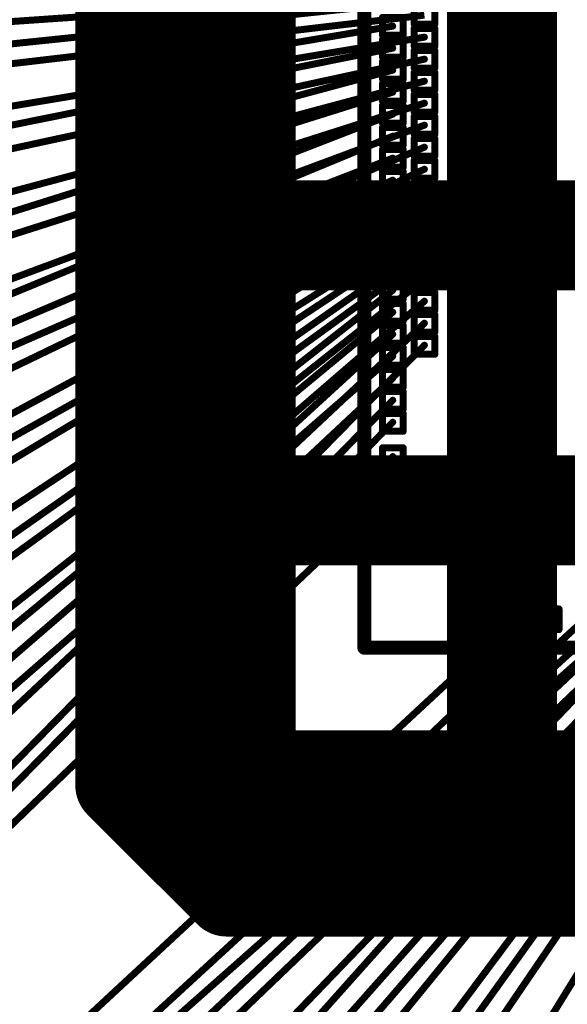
# Model space of a CAD drawing. Header units: millimetres. Extents: x -20 to 67, y -24 to 74.9.
# Tile 5 of 37: x -3.8 to -1.8, y -3.8 to -0.2. Entities that reach past the tile are written whole.
import ezdxf

# ---------------------------------------------------------------- set-up
doc = ezdxf.new("R2010")
doc.units = ezdxf.units.MM
doc.header["$LTSCALE"] = 0.2
doc.header["$MEASUREMENT"] = 0
doc.layers.get('0').update_dxf_attribs({"color": 6, "plot": 0})
for name, color, linetype in [('Cu1', 5, 'Continuous'), ('Die5', 7, 'Continuous'), ('Sbp1', 5, 'Continuous'), ('Wire1', 96, 'Continuous'), ('Wire2', 1, 'Continuous')]:
    doc.layers.add(name, color=color, linetype=linetype)

# ---------------------------------------------------------------- blocks, each defined once
blk = doc.blocks.new('ROUND_25')
at = {"const_width": 0.15}
blk.add_lwpolyline([(-0.075, 0, 1), (0.075, 0, 1)], format="xyb", close=True, dxfattribs=at)
blk = doc.blocks.new('ROUND_19')
at = {"const_width": 0.025}
blk.add_lwpolyline([(-0.0125, 0, 1), (0.0125, 0, 1)], format="xyb", close=True, dxfattribs=at)
blk = doc.blocks.new('ROUND_24')
at = {"const_width": 0.05}
blk.add_lwpolyline([(-0.025, 0, 1), (0.025, 0, 1)], format="xyb", close=True, dxfattribs=at)
blk = doc.blocks.new('ROUND_26')
at = {"const_width": 0.25}
blk.add_lwpolyline([(-0.125, 0, 1), (0.125, 0, 1)], format="xyb", close=True, dxfattribs=at)
blk = doc.blocks.new('ROUND_27')
at = {"const_width": 0.2}
blk.add_lwpolyline([(-0.1, 0, 1), (0.1, 0, 1)], format="xyb", close=True, dxfattribs=at)
blk = doc.blocks.new('ROUND_11')
at = {"const_width": 0.0127}
blk.add_lwpolyline([(-0.00635, 0, 1), (0.00635, 0, 1)], format="xyb", close=True, dxfattribs=at)
blk = doc.blocks.new('ROUND_37')
at = {"const_width": 0.0254}
blk.add_lwpolyline([(-0.0127, 0, 1), (0.0127, 0, 1)], format="xyb", close=True, dxfattribs=at)

msp = doc.modelspace()

# ---------------------------------------------------------------- linework, layer by layer
at = {"layer": 'Cu1'}
for points, const_width in [([(-3, -3.2), (-3, 3.2)], 0.5), ([(-2, -3), (-2, 3)], 0.4), ([(-3.4, -3), (-3.4, 3)], 0.3), ([(-3.474, -0.423), (-3.327, -0.398)], 0.05), ([(-3.473, -0.69), (-3.328, -0.651)], 0.05), ([(-3, -1), (3, -1)], 0.4), ([(-3.47, -0.978), (-3.331, -0.923)], 0.05), ([(-3.47, -1.138), (-3.331, -1.083)], 0.05), ([(-3.468, -1.403), (-3.333, -1.338)], 0.05), ([(-3.464, -1.71), (-3.337, -1.631)], 0.05), ([(-3, -2), (3, -2)], 0.4), ([(-3.459, -2.037), (-3.342, -1.944)], 0.05), ([(-3.456, -2.331), (-3.345, -2.23)], 0.05), ([(-3.455, -2.512), (-3.346, -2.409)], 0.05), ([(-3.453, -2.764), (-3.348, -2.657)], 0.05), ([(-3.455, -2.932), (-3.346, -2.829)], 0.05), ([(-2.75, -3.25), (-2.75, -2.85)], 0.1), ([(-2.75, -2.85), (-0.421, -2.85)], 0.1), ([(-2.75, -2.85), (-0.421, -2.85)], 0.1), ([(-2.75, -3.25), (-2.75, -2.85)], 0.1), ([(-2.65, -3.25), (-2.65, -2.85)], 0.1), ([(-2.55, -3.25), (-2.55, -2.85)], 0.1), ([(-2.45, -3.25), (-2.45, -2.85)], 0.1), ([(-2.35, -3.25), (-2.35, -2.85)], 0.1), ([(-2.25, -3.25), (-2.25, -2.85)], 0.1), ([(-2.15, -3.25), (-2.15, -2.85)], 0.1), ([(-2.05, -3.25), (-2.05, -2.85)], 0.1), ([(-1.95, -3.25), (-1.95, -2.85)], 0.1), ([(-1.85, -3.25), (-1.85, -2.85)], 0.1), ([(-1.75, -3.25), (-1.75, -2.85)], 0.1), ([(-3, -3.4), (-3.4, -3)], 0.3), ([(-2.75, -2.95), (-0.35, -2.95)], 0.1), ([(-2.75, -3.05), (-0.35, -3.05)], 0.1), ([(-2.75, -3.15), (-0.35, -3.15)], 0.1), ([(-0.35, -3.25), (-2.75, -3.25)], 0.1), ([(-3, -3.4), (-0.3, -3.4)], 0.3), ([(-2.776, -3.451), (-2.665, -3.35)], 0.05), ([(-2.472, -3.455), (-2.369, -3.346)], 0.05), ([(-2.281, -3.456), (-2.18, -3.345)], 0.05), ([(-1.967, -3.46), (-1.874, -3.341)], 0.05), ([(-2.927221, -3.454414), (-2.816221, -3.354414)], 0.05)]:
    msp.add_lwpolyline(points, dxfattribs=dict(at, const_width=const_width))
at = {"layer": 'Die5'}
for points, const_width in [([(-2.5, -2.5), (-2.5, 2.5)], 0.0508), ([(-2.319, -0.168), (-2.319, -0.233)], 0.0254), ([(-2.244, -0.233), (-2.244, -0.168)], 0.0254), ([(-2.434, -0.208), (-2.434, -0.273)], 0.0254), ([(-2.359, -0.208), (-2.434, -0.208)], 0.0254), ([(-2.359, -0.273), (-2.359, -0.208)], 0.0254), ([(-2.319, -0.233), (-2.244, -0.233)], 0.0254), ([(-2.319, -0.248), (-2.319, -0.313)], 0.0254), ([(-2.244, -0.248), (-2.319, -0.248)], 0.0254), ([(-2.244, -0.313), (-2.244, -0.248)], 0.0254), ([(-2.434, -0.273), (-2.359, -0.273)], 0.0254), ([(-2.434, -0.288), (-2.434, -0.353)], 0.0254), ([(-2.359, -0.288), (-2.434, -0.288)], 0.0254), ([(-2.359, -0.353), (-2.359, -0.288)], 0.0254), ([(-2.319, -0.313), (-2.244, -0.313)], 0.0254), ([(-2.319, -0.328), (-2.319, -0.393)], 0.0254), ([(-2.244, -0.328), (-2.319, -0.328)], 0.0254), ([(-2.244, -0.393), (-2.244, -0.328)], 0.0254), ([(-2.434, -0.353), (-2.359, -0.353)], 0.0254), ([(-2.434, -0.368), (-2.434, -0.433)], 0.0254), ([(-2.359, -0.368), (-2.434, -0.368)], 0.0254), ([(-2.359, -0.433), (-2.359, -0.368)], 0.0254), ([(-2.319, -0.393), (-2.244, -0.393)], 0.0254), ([(-2.434, -0.433), (-2.359, -0.433)], 0.0254), ([(-2.319, -0.408), (-2.319, -0.473)], 0.0254), ([(-2.244, -0.408), (-2.319, -0.408)], 0.0254), ([(-2.244, -0.473), (-2.244, -0.408)], 0.0254), ([(-2.434, -0.448), (-2.434, -0.513)], 0.0254), ([(-2.359, -0.448), (-2.434, -0.448)], 0.0254), ([(-2.359, -0.513), (-2.359, -0.448)], 0.0254), ([(-2.319, -0.473), (-2.244, -0.473)], 0.0254), ([(-2.434, -0.513), (-2.359, -0.513)], 0.0254), ([(-2.319, -0.488), (-2.319, -0.553)], 0.0254), ([(-2.244, -0.488), (-2.319, -0.488)], 0.0254), ([(-2.244, -0.553), (-2.244, -0.488)], 0.0254), ([(-2.434, -0.528), (-2.434, -0.593)], 0.0254), ([(-2.359, -0.528), (-2.434, -0.528)], 0.0254), ([(-2.359, -0.593), (-2.359, -0.528)], 0.0254), ([(-2.319, -0.553), (-2.244, -0.553)], 0.0254), ([(-2.319, -0.568), (-2.319, -0.633)], 0.0254), ([(-2.244, -0.568), (-2.319, -0.568)], 0.0254), ([(-2.244, -0.633), (-2.244, -0.568)], 0.0254), ([(-2.434, -0.593), (-2.359, -0.593)], 0.0254), ([(-2.434, -0.608), (-2.434, -0.673)], 0.0254), ([(-2.359, -0.608), (-2.434, -0.608)], 0.0254), ([(-2.359, -0.673), (-2.359, -0.608)], 0.0254), ([(-2.319, -0.633), (-2.244, -0.633)], 0.0254), ([(-2.319, -0.648), (-2.319, -0.713)], 0.0254), ([(-2.244, -0.648), (-2.319, -0.648)], 0.0254), ([(-2.244, -0.713), (-2.244, -0.648)], 0.0254), ([(-2.434, -0.673), (-2.359, -0.673)], 0.0254), ([(-2.434, -0.688), (-2.434, -0.753)], 0.0254), ([(-2.359, -0.688), (-2.434, -0.688)], 0.0254), ([(-2.359, -0.753), (-2.359, -0.688)], 0.0254), ([(-2.319, -0.713), (-2.244, -0.713)], 0.0254), ([(-2.319, -0.728), (-2.319, -0.793)], 0.0254), ([(-2.244, -0.728), (-2.319, -0.728)], 0.0254), ([(-2.244, -0.793), (-2.244, -0.728)], 0.0254), ([(-2.434, -0.753), (-2.359, -0.753)], 0.0254), ([(-2.434, -0.768), (-2.434, -0.833)], 0.0254), ([(-2.359, -0.768), (-2.434, -0.768)], 0.0254), ([(-2.359, -0.833), (-2.359, -0.768)], 0.0254), ([(-2.319, -0.793), (-2.244, -0.793)], 0.0254), ([(-2.434, -0.833), (-2.359, -0.833)], 0.0254), ([(-2.319, -0.808), (-2.319, -0.873)], 0.0254), ([(-2.244, -0.808), (-2.319, -0.808)], 0.0254), ([(-2.244, -0.873), (-2.244, -0.808)], 0.0254), ([(-2.434, -0.848), (-2.434, -0.913)], 0.0254), ([(-2.359, -0.848), (-2.434, -0.848)], 0.0254), ([(-2.359, -0.913), (-2.359, -0.848)], 0.0254), ([(-2.319, -0.873), (-2.244, -0.873)], 0.0254), ([(-2.319, -0.888), (-2.319, -0.953)], 0.0254), ([(-2.244, -0.888), (-2.319, -0.888)], 0.0254), ([(-2.244, -0.953), (-2.244, -0.888)], 0.0254), ([(-2.434, -0.913), (-2.359, -0.913)], 0.0254), ([(-2.434, -0.928), (-2.434, -0.993)], 0.0254), ([(-2.359, -0.928), (-2.434, -0.928)], 0.0254), ([(-2.359, -0.993), (-2.359, -0.928)], 0.0254), ([(-2.319, -0.953), (-2.244, -0.953)], 0.0254), ([(-2.319, -0.968), (-2.319, -1.033)], 0.0254), ([(-2.244, -0.968), (-2.319, -0.968)], 0.0254), ([(-2.244, -1.033), (-2.244, -0.968)], 0.0254), ([(-2.434, -0.993), (-2.359, -0.993)], 0.0254), ([(-2.434, -1.008), (-2.434, -1.073)], 0.0254), ([(-2.359, -1.008), (-2.434, -1.008)], 0.0254), ([(-2.359, -1.073), (-2.359, -1.008)], 0.0254), ([(-2.319, -1.033), (-2.244, -1.033)], 0.0254), ([(-2.319, -1.048), (-2.319, -1.113)], 0.0254), ([(-2.244, -1.048), (-2.319, -1.048)], 0.0254), ([(-2.244, -1.113), (-2.244, -1.048)], 0.0254), ([(-2.434, -1.073), (-2.359, -1.073)], 0.0254), ([(-2.434, -1.088), (-2.434, -1.153)], 0.0254), ([(-2.359, -1.088), (-2.434, -1.088)], 0.0254), ([(-2.359, -1.153), (-2.359, -1.088)], 0.0254), ([(-2.319, -1.113), (-2.244, -1.113)], 0.0254), ([(-2.434, -1.153), (-2.359, -1.153)], 0.0254), ([(-2.319, -1.128), (-2.319, -1.193)], 0.0254), ([(-2.244, -1.128), (-2.319, -1.128)], 0.0254), ([(-2.244, -1.193), (-2.244, -1.128)], 0.0254), ([(-2.434, -1.168), (-2.434, -1.233)], 0.0254), ([(-2.359, -1.168), (-2.434, -1.168)], 0.0254), ([(-2.359, -1.233), (-2.359, -1.168)], 0.0254), ([(-2.319, -1.193), (-2.244, -1.193)], 0.0254), ([(-2.319, -1.208), (-2.319, -1.273)], 0.0254), ([(-2.244, -1.208), (-2.319, -1.208)], 0.0254), ([(-2.244, -1.273), (-2.244, -1.208)], 0.0254), ([(-2.434, -1.233), (-2.359, -1.233)], 0.0254), ([(-2.434, -1.248), (-2.434, -1.313)], 0.0254), ([(-2.359, -1.248), (-2.434, -1.248)], 0.0254), ([(-2.359, -1.313), (-2.359, -1.248)], 0.0254), ([(-2.319, -1.273), (-2.244, -1.273)], 0.0254), ([(-2.319, -1.288), (-2.319, -1.353)], 0.0254), ([(-2.244, -1.288), (-2.319, -1.288)], 0.0254), ([(-2.244, -1.353), (-2.244, -1.288)], 0.0254), ([(-2.434, -1.313), (-2.359, -1.313)], 0.0254), ([(-2.434, -1.328), (-2.434, -1.393)], 0.0254), ([(-2.359, -1.328), (-2.434, -1.328)], 0.0254), ([(-2.359, -1.393), (-2.359, -1.328)], 0.0254), ([(-2.319, -1.353), (-2.244, -1.353)], 0.0254), ([(-2.319, -1.368), (-2.319, -1.433)], 0.0254), ([(-2.244, -1.368), (-2.319, -1.368)], 0.0254), ([(-2.244, -1.433), (-2.244, -1.368)], 0.0254), ([(-2.434, -1.393), (-2.359, -1.393)], 0.0254), ([(-2.434, -1.408), (-2.434, -1.473)], 0.0254), ([(-2.359, -1.408), (-2.434, -1.408)], 0.0254), ([(-2.359, -1.473), (-2.359, -1.408)], 0.0254), ([(-2.319, -1.433), (-2.244, -1.433)], 0.0254), ([(-2.434, -1.473), (-2.359, -1.473)], 0.0254), ([(-2.434, -1.488), (-2.434, -1.553)], 0.0254), ([(-2.359, -1.488), (-2.434, -1.488)], 0.0254), ([(-2.359, -1.553), (-2.359, -1.488)], 0.0254), ([(-2.434, -1.553), (-2.359, -1.553)], 0.0254), ([(-2.434, -1.568), (-2.434, -1.633)], 0.0254), ([(-2.359, -1.568), (-2.434, -1.568)], 0.0254), ([(-2.359, -1.633), (-2.359, -1.568)], 0.0254), ([(-2.434, -1.633), (-2.359, -1.633)], 0.0254), ([(-2.434, -1.648), (-2.434, -1.713)], 0.0254), ([(-2.359, -1.648), (-2.434, -1.648)], 0.0254), ([(-2.359, -1.713), (-2.359, -1.648)], 0.0254), ([(-2.434, -1.713), (-2.359, -1.713)], 0.0254), ([(-2.434, -1.773), (-2.434, -1.838)], 0.0254), ([(-2.359, -1.773), (-2.434, -1.773)], 0.0254), ([(-2.359, -1.838), (-2.359, -1.773)], 0.0254), ([(-2.434, -1.838), (-2.359, -1.838)], 0.0254), ([(-2.434, -1.898), (-2.434, -1.963)], 0.0254), ([(-2.359, -1.898), (-2.434, -1.898)], 0.0254), ([(-2.359, -1.963), (-2.359, -1.898)], 0.0254), ([(-2.434, -1.963), (-2.359, -1.963)], 0.0254), ([(-1.983, -2.359), (-1.983, -2.434)], 0.0254), ([(-1.918, -2.359), (-1.983, -2.359)], 0.0254), ([(-1.918, -2.434), (-1.918, -2.359)], 0.0254), ([(-1.858, -2.359), (-1.858, -2.434)], 0.0254), ([(-1.793, -2.359), (-1.858, -2.359)], 0.0254), ([(-1.793, -2.434), (-1.793, -2.359)], 0.0254), ([(-1.983, -2.434), (-1.918, -2.434)], 0.0254), ([(-1.858, -2.434), (-1.793, -2.434)], 0.0254), ([(2.5, -2.5), (-2.5, -2.5)], 0.0508)]:
    msp.add_lwpolyline(points, dxfattribs=dict(at, const_width=const_width))
at = {"layer": 'Sbp1'}
for points, const_width in [([(-3, -3.2), (-3, 3.2)], 0.5), ([(-2, -3), (-2, 3)], 0.4), ([(-3.4, -3), (-3.4, 3)], 0.3), ([(-3.474, -0.423), (-3.327, -0.398)], 0.05), ([(-3.473, -0.69), (-3.328, -0.651)], 0.05), ([(-3, -1), (3, -1)], 0.4), ([(-3.47, -0.978), (-3.331, -0.923)], 0.05), ([(-3.47, -1.138), (-3.331, -1.083)], 0.05), ([(-3.468, -1.403), (-3.333, -1.338)], 0.05), ([(-3.464, -1.71), (-3.337, -1.631)], 0.05), ([(-3, -2), (3, -2)], 0.4), ([(-3.459, -2.037), (-3.342, -1.944)], 0.05), ([(-3.456, -2.331), (-3.345, -2.23)], 0.05), ([(-3.455, -2.512), (-3.346, -2.409)], 0.05), ([(-3.453, -2.764), (-3.348, -2.657)], 0.05), ([(-3.455, -2.932), (-3.346, -2.829)], 0.05), ([(-2.75, -3.25), (-2.75, -2.85)], 0.1), ([(-2.75, -2.85), (-0.421, -2.85)], 0.1), ([(-2.75, -2.85), (-0.421, -2.85)], 0.1), ([(-2.75, -3.25), (-2.75, -2.85)], 0.1), ([(-2.65, -3.25), (-2.65, -2.85)], 0.1), ([(-2.55, -3.25), (-2.55, -2.85)], 0.1), ([(-2.45, -3.25), (-2.45, -2.85)], 0.1), ([(-2.35, -3.25), (-2.35, -2.85)], 0.1), ([(-2.25, -3.25), (-2.25, -2.85)], 0.1), ([(-2.15, -3.25), (-2.15, -2.85)], 0.1), ([(-2.05, -3.25), (-2.05, -2.85)], 0.1), ([(-1.95, -3.25), (-1.95, -2.85)], 0.1), ([(-1.85, -3.25), (-1.85, -2.85)], 0.1), ([(-1.75, -3.25), (-1.75, -2.85)], 0.1), ([(-3, -3.4), (-3.4, -3)], 0.3), ([(-2.75, -2.95), (-0.35, -2.95)], 0.1), ([(-2.75, -3.05), (-0.35, -3.05)], 0.1), ([(-2.75, -3.15), (-0.35, -3.15)], 0.1), ([(-0.35, -3.25), (-2.75, -3.25)], 0.1), ([(-3, -3.4), (-0.3, -3.4)], 0.3), ([(-2.776, -3.451), (-2.665, -3.35)], 0.05), ([(-2.472, -3.455), (-2.369, -3.346)], 0.05), ([(-2.281, -3.456), (-2.18, -3.345)], 0.05), ([(-1.967, -3.46), (-1.874, -3.341)], 0.05), ([(-2.927221, -3.454414), (-2.816221, -3.354414)], 0.05)]:
    msp.add_lwpolyline(points, dxfattribs=dict(at, const_width=const_width))
at = {"layer": 'Wire1', "const_width": 0.0254}
for points in [[(-2.397, -0.16), (-4.496, -0.379)], [(-2.397, -0.24), (-3.4, -0.41)], [(-2.397, -0.32), (-4.484, -0.742)], [(-2.397, -0.4), (-3.4, -0.67)], [(-2.397, -0.48), (-4.461, -1.13)], [(-2.397, -0.56), (-3.4, -0.95)], [(-2.397, -0.64), (-5.213, -1.806)], [(-2.397, -0.72), (-3.4, -1.11)], [(-2.397, -0.8), (-4.413, -1.681)], [(-2.397, -0.88), (-3.4, -1.37)], [(-2.397, -0.96), (-4.369, -2.066)], [(-2.397, -1.04), (-3.4, -1.67)], [(-2.397, -1.12), (-4.313, -2.464)], [(-2.397, -1.2), (-3.4, -1.99)], [(-2.397, -1.28), (-4.985, -3.423)], [(-2.397, -1.36), (-3.4, -2.28)], [(-2.397, -1.44), (-4.216, -3.026)], [(-2.397, -1.52), (-3.4, -2.46)], [(-2.397, -1.6), (-4.145, -3.379)], [(-2.397, -1.68), (-3.4, -2.71)], [(-2.397, -1.805), (-4.832, -4.16)], [(-2.397, -1.93), (-3.4, -2.88)], [(-1.95, -2.397), (-4.503193, -4.769072)], [(-1.54, -2.397), (-4.127, -4.84)], [(-1.7, -2.397), (-3.559, -4.106)], [(-1.22, -2.397), (-3.446, -4.98)], [(-1.38, -2.397), (-3.006, -4.22)], [(-1.825, -2.397), (-2.872221, -3.404414)], [(-1.62, -2.397), (-2.72, -3.4)], [(-1.06, -2.397), (-2.436, -4.317)], [(-1.46, -2.397), (-2.42, -3.4)], [(-1.3, -2.397), (-2.23, -3.4)], [(-1.14, -2.397), (-1.92, -3.4)]]:
    msp.add_lwpolyline(points, dxfattribs=at)
at = {"layer": 'Wire2', "const_width": 0.0254}
for points in [[(-2.282, -0.12), (-6.045, -0.379)], [(-2.282, -0.2), (-6.036, -0.642)], [(-2.282, -0.28), (-6.023, -0.906)], [(-2.282, -0.36), (-6.006, -1.169)], [(-2.282, -0.44), (-5.984, -1.432)], [(-2.282, -0.52), (-5.957, -1.695)], [(-2.282, -0.6), (-5.926, -1.958)], [(-2.282, -0.68), (-5.891, -2.22)], [(-2.282, -0.76), (-5.851, -2.482)], [(-2.282, -0.84), (-5.806, -2.743)], [(-2.282, -0.92), (-5.758, -3.003)], [(-2.282, -1), (-5.704, -3.263)], [(-2.282, -1.08), (-5.646, -3.522)], [(-2.282, -1.16), (-5.584, -3.78)], [(-2.282, -1.24), (-5.517, -4.037)], [(-2.282, -1.32), (-5.446, -4.294)], [(-2.282, -1.4), (-5.37, -4.549)], [(-1.42, -2.282), (-4.813, -5.287)], [(-1.34, -2.282), (-4.558, -5.368)], [(-1.26, -2.282), (-4.302, -5.444)], [(-1.18, -2.282), (-4.045, -5.515)], [(-1.1, -2.282), (-3.786, -5.583)], [(-1.02, -2.282), (-3.526, -5.646)], [(-0.94, -2.282), (-3.265, -5.704)], [(-0.86, -2.282), (-3.004, -5.758)]]:
    msp.add_lwpolyline(points, dxfattribs=at)

# ---------------------------------------------------------------- block references
at = {"layer": 'Cu1'}
for name, p in [('ROUND_19', (-3.327, -0.398)), ('ROUND_19', (-3.474, -0.423)), ('ROUND_19', (-3.328, -0.651)), ('ROUND_19', (-3.473, -0.69)), ('ROUND_27', (-3, -1)), ('ROUND_25', (-3, -1)), ('ROUND_25', (-2, -1)), ('ROUND_19', (-3.331, -0.923)), ('ROUND_19', (-3.47, -0.978)), ('ROUND_19', (-3.331, -1.083)), ('ROUND_19', (-3.47, -1.138)), ('ROUND_19', (-3.333, -1.338)), ('ROUND_19', (-3.468, -1.403)), ('ROUND_19', (-3.337, -1.631)), ('ROUND_19', (-3.464, -1.71)), ('ROUND_27', (-3, -2)), ('ROUND_25', (-3, -2)), ('ROUND_25', (-2, -2)), ('ROUND_19', (-3.342, -1.944)), ('ROUND_19', (-3.459, -2.037)), ('ROUND_19', (-3.345, -2.23)), ('ROUND_19', (-3.456, -2.331)), ('ROUND_19', (-3.346, -2.409)), ('ROUND_19', (-3.455, -2.512)), ('ROUND_19', (-3.348, -2.657)), ('ROUND_19', (-3.453, -2.764)), ('ROUND_19', (-3.346, -2.829)), ('ROUND_24', (-2.75, -2.85)), ('ROUND_24', (-2.75, -2.85)), ('ROUND_24', (-2.75, -2.85)), ('ROUND_24', (-2.65, -2.85)), ('ROUND_24', (-2.55, -2.85)), ('ROUND_24', (-2.45, -2.85)), ('ROUND_24', (-2.35, -2.85)), ('ROUND_24', (-2.25, -2.85)), ('ROUND_24', (-2.15, -2.85)), ('ROUND_27', (-2, -3)), ('ROUND_24', (-2.05, -2.85)), ('ROUND_24', (-1.95, -2.85)), ('ROUND_24', (-1.85, -2.85)), ('ROUND_24', (-1.75, -2.85)), ('ROUND_25', (-3.4, -3)), ('ROUND_25', (-3, -3)), ('ROUND_25', (-2, -3)), ('ROUND_19', (-3.455, -2.932)), ('ROUND_24', (-2.75, -2.95)), ('ROUND_26', (-3, -3.2)), ('ROUND_24', (-2.75, -3.05)), ('ROUND_24', (-2.75, -3.15)), ('ROUND_24', (-2.75, -3.25)), ('ROUND_24', (-2.75, -3.25)), ('ROUND_24', (-2.75, -3.25)), ('ROUND_24', (-2.65, -3.25)), ('ROUND_24', (-2.55, -3.25)), ('ROUND_24', (-2.45, -3.25)), ('ROUND_24', (-2.35, -3.25)), ('ROUND_24', (-2.25, -3.25)), ('ROUND_24', (-2.15, -3.25)), ('ROUND_24', (-2.05, -3.25)), ('ROUND_24', (-1.95, -3.25)), ('ROUND_24', (-1.85, -3.25)), ('ROUND_24', (-1.75, -3.25)), ('ROUND_25', (-3, -3.4)), ('ROUND_25', (-3, -3.4)), ('ROUND_19', (-2.665, -3.35)), ('ROUND_19', (-2.369, -3.346)), ('ROUND_19', (-2.18, -3.345)), ('ROUND_19', (-1.874, -3.341)), ('ROUND_19', (-2.816221, -3.354414)), ('ROUND_19', (-2.927221, -3.454414)), ('ROUND_19', (-2.776, -3.451)), ('ROUND_19', (-2.472, -3.455)), ('ROUND_19', (-2.281, -3.456)), ('ROUND_19', (-1.967, -3.46))]:
    msp.add_blockref(name, p, dxfattribs=at)
at = {"layer": 'Die5'}
for name, p in [('ROUND_11', (-2.434, -0.208)), ('ROUND_11', (-2.434, -0.208)), ('ROUND_11', (-2.359, -0.208)), ('ROUND_11', (-2.359, -0.208)), ('ROUND_11', (-2.397, -0.24)), ('ROUND_11', (-2.319, -0.233)), ('ROUND_11', (-2.319, -0.233)), ('ROUND_11', (-2.319, -0.248)), ('ROUND_11', (-2.319, -0.248)), ('ROUND_11', (-2.244, -0.233)), ('ROUND_11', (-2.244, -0.233)), ('ROUND_11', (-2.244, -0.248)), ('ROUND_11', (-2.244, -0.248)), ('ROUND_11', (-2.434, -0.273)), ('ROUND_11', (-2.434, -0.273)), ('ROUND_11', (-2.434, -0.288)), ('ROUND_11', (-2.434, -0.288)), ('ROUND_11', (-2.359, -0.273)), ('ROUND_11', (-2.359, -0.273)), ('ROUND_11', (-2.359, -0.288)), ('ROUND_11', (-2.359, -0.288)), ('ROUND_11', (-2.282, -0.28)), ('ROUND_11', (-2.397, -0.32)), ('ROUND_11', (-2.319, -0.313)), ('ROUND_11', (-2.319, -0.313)), ('ROUND_11', (-2.319, -0.328)), ('ROUND_11', (-2.319, -0.328)), ('ROUND_11', (-2.244, -0.313)), ('ROUND_11', (-2.244, -0.313)), ('ROUND_11', (-2.244, -0.328)), ('ROUND_11', (-2.244, -0.328)), ('ROUND_11', (-2.434, -0.353)), ('ROUND_11', (-2.434, -0.353)), ('ROUND_11', (-2.434, -0.368)), ('ROUND_11', (-2.434, -0.368)), ('ROUND_11', (-2.359, -0.353)), ('ROUND_11', (-2.359, -0.353)), ('ROUND_11', (-2.359, -0.368)), ('ROUND_11', (-2.359, -0.368)), ('ROUND_11', (-2.282, -0.36)), ('ROUND_11', (-2.397, -0.4)), ('ROUND_11', (-2.319, -0.393)), ('ROUND_11', (-2.319, -0.393)), ('ROUND_11', (-2.244, -0.393)), ('ROUND_11', (-2.244, -0.393)), ('ROUND_11', (-2.434, -0.433)), ('ROUND_11', (-2.434, -0.433)), ('ROUND_11', (-2.359, -0.433)), ('ROUND_11', (-2.359, -0.433)), ('ROUND_11', (-2.319, -0.408)), ('ROUND_11', (-2.319, -0.408)), ('ROUND_11', (-2.282, -0.44)), ('ROUND_11', (-2.244, -0.408)), ('ROUND_11', (-2.244, -0.408)), ('ROUND_11', (-2.434, -0.448)), ('ROUND_11', (-2.434, -0.448)), ('ROUND_11', (-2.359, -0.448)), ('ROUND_11', (-2.359, -0.448)), ('ROUND_11', (-2.319, -0.473)), ('ROUND_11', (-2.319, -0.473)), ('ROUND_11', (-2.244, -0.473)), ('ROUND_11', (-2.244, -0.473)), ('ROUND_11', (-2.434, -0.513)), ('ROUND_11', (-2.434, -0.513)), ('ROUND_11', (-2.397, -0.48)), ('ROUND_11', (-2.359, -0.513)), ('ROUND_11', (-2.359, -0.513)), ('ROUND_11', (-2.319, -0.488)), ('ROUND_11', (-2.319, -0.488)), ('ROUND_11', (-2.244, -0.488)), ('ROUND_11', (-2.244, -0.488)), ('ROUND_11', (-2.434, -0.528)), ('ROUND_11', (-2.434, -0.528)), ('ROUND_11', (-2.359, -0.528)), ('ROUND_11', (-2.359, -0.528)), ('ROUND_11', (-2.282, -0.52)), ('ROUND_11', (-2.397, -0.56)), ('ROUND_11', (-2.319, -0.553)), ('ROUND_11', (-2.319, -0.553)), ('ROUND_11', (-2.319, -0.568)), ('ROUND_11', (-2.319, -0.568)), ('ROUND_11', (-2.244, -0.553)), ('ROUND_11', (-2.244, -0.553)), ('ROUND_11', (-2.244, -0.568)), ('ROUND_11', (-2.244, -0.568)), ('ROUND_11', (-2.434, -0.593)), ('ROUND_11', (-2.434, -0.593)), ('ROUND_11', (-2.434, -0.608)), ('ROUND_11', (-2.434, -0.608)), ('ROUND_11', (-2.359, -0.593)), ('ROUND_11', (-2.359, -0.593)), ('ROUND_11', (-2.359, -0.608)), ('ROUND_11', (-2.359, -0.608)), ('ROUND_11', (-2.282, -0.6)), ('ROUND_11', (-2.397, -0.64)), ('ROUND_11', (-2.319, -0.633)), ('ROUND_11', (-2.319, -0.633)), ('ROUND_11', (-2.319, -0.648)), ('ROUND_11', (-2.319, -0.648)), ('ROUND_11', (-2.244, -0.633)), ('ROUND_11', (-2.244, -0.633)), ('ROUND_11', (-2.244, -0.648)), ('ROUND_11', (-2.244, -0.648)), ('ROUND_11', (-2.434, -0.673)), ('ROUND_11', (-2.434, -0.673)), ('ROUND_11', (-2.434, -0.688)), ('ROUND_11', (-2.434, -0.688)), ('ROUND_11', (-2.359, -0.673)), ('ROUND_11', (-2.359, -0.673)), ('ROUND_11', (-2.359, -0.688)), ('ROUND_11', (-2.359, -0.688)), ('ROUND_11', (-2.282, -0.68)), ('ROUND_11', (-2.397, -0.72)), ('ROUND_11', (-2.319, -0.713)), ('ROUND_11', (-2.319, -0.713)), ('ROUND_11', (-2.319, -0.728)), ('ROUND_11', (-2.319, -0.728)), ('ROUND_11', (-2.244, -0.713)), ('ROUND_11', (-2.244, -0.713)), ('ROUND_11', (-2.244, -0.728)), ('ROUND_11', (-2.244, -0.728)), ('ROUND_11', (-2.434, -0.753)), ('ROUND_11', (-2.434, -0.753)), ('ROUND_11', (-2.359, -0.753)), ('ROUND_11', (-2.359, -0.753)), ('ROUND_11', (-2.282, -0.76)), ('ROUND_11', (-2.434, -0.768)), ('ROUND_11', (-2.434, -0.768)), ('ROUND_11', (-2.397, -0.8)), ('ROUND_11', (-2.359, -0.768)), ('ROUND_11', (-2.359, -0.768)), ('ROUND_11', (-2.319, -0.793)), ('ROUND_11', (-2.319, -0.793)), ('ROUND_11', (-2.244, -0.793)), ('ROUND_11', (-2.244, -0.793)), ('ROUND_11', (-2.434, -0.833)), ('ROUND_11', (-2.434, -0.833)), ('ROUND_11', (-2.359, -0.833)), ('ROUND_11', (-2.359, -0.833)), ('ROUND_11', (-2.319, -0.808)), ('ROUND_11', (-2.319, -0.808)), ('ROUND_11', (-2.244, -0.808)), ('ROUND_11', (-2.244, -0.808)), ('ROUND_11', (-2.434, -0.848)), ('ROUND_11', (-2.434, -0.848)), ('ROUND_11', (-2.359, -0.848)), ('ROUND_11', (-2.359, -0.848)), ('ROUND_11', (-2.282, -0.84)), ('ROUND_11', (-2.397, -0.88)), ('ROUND_11', (-2.319, -0.873)), ('ROUND_11', (-2.319, -0.873)), ('ROUND_11', (-2.319, -0.888)), ('ROUND_11', (-2.319, -0.888)), ('ROUND_11', (-2.244, -0.873)), ('ROUND_11', (-2.244, -0.873)), ('ROUND_11', (-2.244, -0.888)), ('ROUND_11', (-2.244, -0.888)), ('ROUND_11', (-2.434, -0.913)), ('ROUND_11', (-2.434, -0.913)), ('ROUND_11', (-2.434, -0.928)), ('ROUND_11', (-2.434, -0.928)), ('ROUND_11', (-2.359, -0.913)), ('ROUND_11', (-2.359, -0.913)), ('ROUND_11', (-2.359, -0.928)), ('ROUND_11', (-2.359, -0.928)), ('ROUND_11', (-2.282, -0.92)), ('ROUND_11', (-2.397, -0.96)), ('ROUND_11', (-2.319, -0.953)), ('ROUND_11', (-2.319, -0.953)), ('ROUND_11', (-2.319, -0.968)), ('ROUND_11', (-2.319, -0.968)), ('ROUND_11', (-2.244, -0.953)), ('ROUND_11', (-2.244, -0.953)), ('ROUND_11', (-2.244, -0.968)), ('ROUND_11', (-2.244, -0.968)), ('ROUND_11', (-2.434, -0.993)), ('ROUND_11', (-2.434, -0.993)), ('ROUND_11', (-2.434, -1.008)), ('ROUND_11', (-2.434, -1.008)), ('ROUND_11', (-2.359, -0.993)), ('ROUND_11', (-2.359, -0.993)), ('ROUND_11', (-2.359, -1.008)), ('ROUND_11', (-2.359, -1.008)), ('ROUND_11', (-2.282, -1)), ('ROUND_11', (-2.397, -1.04)), ('ROUND_11', (-2.319, -1.033)), ('ROUND_11', (-2.319, -1.033)), ('ROUND_11', (-2.319, -1.048)), ('ROUND_11', (-2.319, -1.048)), ('ROUND_11', (-2.244, -1.033)), ('ROUND_11', (-2.244, -1.033)), ('ROUND_11', (-2.244, -1.048)), ('ROUND_11', (-2.244, -1.048)), ('ROUND_11', (-2.434, -1.073)), ('ROUND_11', (-2.434, -1.073)), ('ROUND_11', (-2.359, -1.073)), ('ROUND_11', (-2.359, -1.073)), ('ROUND_11', (-2.282, -1.08)), ('ROUND_11', (-2.434, -1.088)), ('ROUND_11', (-2.434, -1.088)), ('ROUND_11', (-2.397, -1.12)), ('ROUND_11', (-2.359, -1.088)), ('ROUND_11', (-2.359, -1.088)), ('ROUND_11', (-2.319, -1.113)), ('ROUND_11', (-2.319, -1.113)), ('ROUND_11', (-2.244, -1.113)), ('ROUND_11', (-2.244, -1.113)), ('ROUND_11', (-2.434, -1.153)), ('ROUND_11', (-2.434, -1.153)), ('ROUND_11', (-2.359, -1.153)), ('ROUND_11', (-2.359, -1.153)), ('ROUND_11', (-2.319, -1.128)), ('ROUND_11', (-2.319, -1.128)), ('ROUND_11', (-2.244, -1.128)), ('ROUND_11', (-2.244, -1.128)), ('ROUND_11', (-2.434, -1.168)), ('ROUND_11', (-2.434, -1.168)), ('ROUND_11', (-2.359, -1.168)), ('ROUND_11', (-2.359, -1.168)), ('ROUND_11', (-2.319, -1.193)), ('ROUND_11', (-2.319, -1.193)), ('ROUND_11', (-2.282, -1.16)), ('ROUND_11', (-2.244, -1.193)), ('ROUND_11', (-2.244, -1.193)), ('ROUND_11', (-2.397, -1.2)), ('ROUND_11', (-2.319, -1.208)), ('ROUND_11', (-2.319, -1.208)), ('ROUND_11', (-2.244, -1.208)), ('ROUND_11', (-2.244, -1.208)), ('ROUND_11', (-2.434, -1.233)), ('ROUND_11', (-2.434, -1.233)), ('ROUND_11', (-2.434, -1.248)), ('ROUND_11', (-2.434, -1.248)), ('ROUND_11', (-2.359, -1.233)), ('ROUND_11', (-2.359, -1.233)), ('ROUND_11', (-2.359, -1.248)), ('ROUND_11', (-2.359, -1.248)), ('ROUND_11', (-2.282, -1.24)), ('ROUND_11', (-2.397, -1.28)), ('ROUND_11', (-2.319, -1.273)), ('ROUND_11', (-2.319, -1.273)), ('ROUND_11', (-2.319, -1.288)), ('ROUND_11', (-2.319, -1.288)), ('ROUND_11', (-2.244, -1.273)), ('ROUND_11', (-2.244, -1.273)), ('ROUND_11', (-2.244, -1.288)), ('ROUND_11', (-2.244, -1.288)), ('ROUND_11', (-2.434, -1.313)), ('ROUND_11', (-2.434, -1.313)), ('ROUND_11', (-2.434, -1.328)), ('ROUND_11', (-2.434, -1.328)), ('ROUND_11', (-2.359, -1.313)), ('ROUND_11', (-2.359, -1.313)), ('ROUND_11', (-2.359, -1.328)), ('ROUND_11', (-2.359, -1.328)), ('ROUND_11', (-2.282, -1.32)), ('ROUND_11', (-2.397, -1.36)), ('ROUND_11', (-2.319, -1.353)), ('ROUND_11', (-2.319, -1.353)), ('ROUND_11', (-2.319, -1.368)), ('ROUND_11', (-2.319, -1.368)), ('ROUND_11', (-2.244, -1.353)), ('ROUND_11', (-2.244, -1.353)), ('ROUND_11', (-2.244, -1.368)), ('ROUND_11', (-2.244, -1.368)), ('ROUND_11', (-2.434, -1.393)), ('ROUND_11', (-2.434, -1.393)), ('ROUND_11', (-2.434, -1.408)), ('ROUND_11', (-2.434, -1.408)), ('ROUND_11', (-2.359, -1.393)), ('ROUND_11', (-2.359, -1.393)), ('ROUND_11', (-2.359, -1.408)), ('ROUND_11', (-2.359, -1.408)), ('ROUND_11', (-2.282, -1.4)), ('ROUND_11', (-2.397, -1.44)), ('ROUND_11', (-2.319, -1.433)), ('ROUND_11', (-2.319, -1.433)), ('ROUND_11', (-2.244, -1.433)), ('ROUND_11', (-2.244, -1.433)), ('ROUND_11', (-2.434, -1.473)), ('ROUND_11', (-2.434, -1.473)), ('ROUND_11', (-2.359, -1.473)), ('ROUND_11', (-2.359, -1.473)), ('ROUND_11', (-2.434, -1.488)), ('ROUND_11', (-2.434, -1.488)), ('ROUND_11', (-2.359, -1.488)), ('ROUND_11', (-2.359, -1.488)), ('ROUND_11', (-2.397, -1.52)), ('ROUND_11', (-2.434, -1.553)), ('ROUND_11', (-2.434, -1.553)), ('ROUND_11', (-2.434, -1.568)), ('ROUND_11', (-2.434, -1.568)), ('ROUND_11', (-2.359, -1.553)), ('ROUND_11', (-2.359, -1.553)), ('ROUND_11', (-2.359, -1.568)), ('ROUND_11', (-2.359, -1.568)), ('ROUND_11', (-2.397, -1.6)), ('ROUND_11', (-2.434, -1.633)), ('ROUND_11', (-2.434, -1.633)), ('ROUND_11', (-2.434, -1.648)), ('ROUND_11', (-2.434, -1.648)), ('ROUND_11', (-2.359, -1.633)), ('ROUND_11', (-2.359, -1.633)), ('ROUND_11', (-2.359, -1.648)), ('ROUND_11', (-2.359, -1.648)), ('ROUND_11', (-2.397, -1.68)), ('ROUND_11', (-2.434, -1.713)), ('ROUND_11', (-2.434, -1.713)), ('ROUND_11', (-2.359, -1.713)), ('ROUND_11', (-2.359, -1.713)), ('ROUND_11', (-2.434, -1.773)), ('ROUND_11', (-2.434, -1.773)), ('ROUND_11', (-2.359, -1.773)), ('ROUND_11', (-2.359, -1.773)), ('ROUND_11', (-2.434, -1.838)), ('ROUND_11', (-2.434, -1.838)), ('ROUND_11', (-2.397, -1.805)), ('ROUND_11', (-2.359, -1.838)), ('ROUND_11', (-2.359, -1.838)), ('ROUND_11', (-2.434, -1.898)), ('ROUND_11', (-2.434, -1.898)), ('ROUND_11', (-2.359, -1.898)), ('ROUND_11', (-2.359, -1.898)), ('ROUND_11', (-2.397, -1.93)), ('ROUND_11', (-2.434, -1.963)), ('ROUND_11', (-2.434, -1.963)), ('ROUND_11', (-2.359, -1.963)), ('ROUND_11', (-2.359, -1.963)), ('ROUND_11', (-1.983, -2.359)), ('ROUND_11', (-1.983, -2.359)), ('ROUND_11', (-1.918, -2.359)), ('ROUND_11', (-1.918, -2.359)), ('ROUND_11', (-1.858, -2.359)), ('ROUND_11', (-1.858, -2.359)), ('ROUND_11', (-1.793, -2.359)), ('ROUND_11', (-1.793, -2.359)), ('ROUND_11', (-1.95, -2.397)), ('ROUND_11', (-1.825, -2.397)), ('ROUND_11', (-1.983, -2.434)), ('ROUND_11', (-1.983, -2.434)), ('ROUND_11', (-1.918, -2.434)), ('ROUND_11', (-1.918, -2.434)), ('ROUND_11', (-1.858, -2.434)), ('ROUND_11', (-1.858, -2.434)), ('ROUND_11', (-1.793, -2.434)), ('ROUND_11', (-1.793, -2.434)), ('ROUND_37', (-2.5, -2.5))]:
    msp.add_blockref(name, p, dxfattribs=at)
at = {"layer": 'Sbp1'}
for name, p in [('ROUND_19', (-3.327, -0.398)), ('ROUND_19', (-3.474, -0.423)), ('ROUND_19', (-3.328, -0.651)), ('ROUND_19', (-3.473, -0.69)), ('ROUND_27', (-3, -1)), ('ROUND_19', (-3.331, -0.923)), ('ROUND_19', (-3.47, -0.978)), ('ROUND_19', (-3.331, -1.083)), ('ROUND_19', (-3.47, -1.138)), ('ROUND_19', (-3.333, -1.338)), ('ROUND_19', (-3.468, -1.403)), ('ROUND_19', (-3.337, -1.631)), ('ROUND_19', (-3.464, -1.71)), ('ROUND_27', (-3, -2)), ('ROUND_19', (-3.342, -1.944)), ('ROUND_19', (-3.459, -2.037)), ('ROUND_19', (-3.345, -2.23)), ('ROUND_19', (-3.456, -2.331)), ('ROUND_19', (-3.346, -2.409)), ('ROUND_19', (-3.455, -2.512)), ('ROUND_19', (-3.348, -2.657)), ('ROUND_19', (-3.453, -2.764)), ('ROUND_19', (-3.346, -2.829)), ('ROUND_24', (-2.75, -2.85)), ('ROUND_24', (-2.75, -2.85)), ('ROUND_24', (-2.75, -2.85)), ('ROUND_24', (-2.65, -2.85)), ('ROUND_24', (-2.55, -2.85)), ('ROUND_24', (-2.45, -2.85)), ('ROUND_24', (-2.35, -2.85)), ('ROUND_24', (-2.25, -2.85)), ('ROUND_24', (-2.15, -2.85)), ('ROUND_27', (-2, -3)), ('ROUND_24', (-2.05, -2.85)), ('ROUND_24', (-1.95, -2.85)), ('ROUND_24', (-1.85, -2.85)), ('ROUND_24', (-1.75, -2.85)), ('ROUND_25', (-3.4, -3)), ('ROUND_19', (-3.455, -2.932)), ('ROUND_24', (-2.75, -2.95)), ('ROUND_26', (-3, -3.2)), ('ROUND_24', (-2.75, -3.05)), ('ROUND_24', (-2.75, -3.15)), ('ROUND_24', (-2.75, -3.25)), ('ROUND_24', (-2.75, -3.25)), ('ROUND_24', (-2.75, -3.25)), ('ROUND_24', (-2.65, -3.25)), ('ROUND_24', (-2.55, -3.25)), ('ROUND_24', (-2.45, -3.25)), ('ROUND_24', (-2.35, -3.25)), ('ROUND_24', (-2.25, -3.25)), ('ROUND_24', (-2.15, -3.25)), ('ROUND_24', (-2.05, -3.25)), ('ROUND_24', (-1.95, -3.25)), ('ROUND_24', (-1.85, -3.25)), ('ROUND_24', (-1.75, -3.25)), ('ROUND_25', (-3, -3.4)), ('ROUND_25', (-3, -3.4)), ('ROUND_19', (-2.665, -3.35)), ('ROUND_19', (-2.369, -3.346)), ('ROUND_19', (-2.18, -3.345)), ('ROUND_19', (-1.874, -3.341)), ('ROUND_19', (-2.816221, -3.354414)), ('ROUND_19', (-2.927221, -3.454414)), ('ROUND_19', (-2.776, -3.451)), ('ROUND_19', (-2.472, -3.455)), ('ROUND_19', (-2.281, -3.456)), ('ROUND_19', (-1.967, -3.46))]:
    msp.add_blockref(name, p, dxfattribs=at)

doc.saveas('drawing.dxf')
